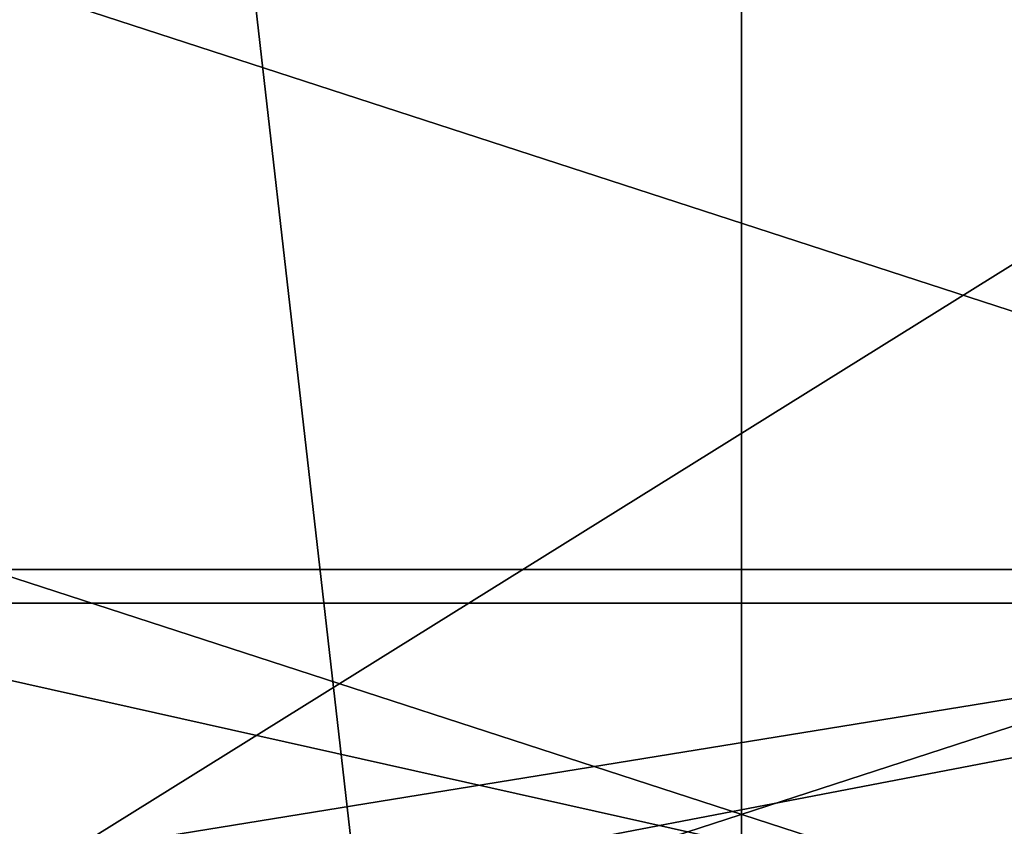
# Model space of a CAD drawing. Header units: millimetres. Extents: x -29 to 28.8, y -75.2 to 10.
# Tile 40 of 256: x -1.9 to 0.7, y -45.2 to -43. Entities that reach past the tile are written whole.
import ezdxf

# ---------------------------------------------------------------- set-up
doc = ezdxf.new("R2010")
doc.units = ezdxf.units.MM
doc.header["$LTSCALE"] = 88.413066
for name, color, linetype in [('102', 7, 'CONTINUOUS'), ('109', 7, 'CONTINUOUS'), ('2', 7, 'CONTINUOUS'), ('22', 7, 'CONTINUOUS'), ('27', 7, 'CONTINUOUS'), ('28', 7, 'CONTINUOUS'), ('379', 7, 'CONTINUOUS'), ('385', 7, 'CONTINUOUS')]:
    doc.layers.add(name, color=color, linetype=linetype)

msp = doc.modelspace()

# ---------------------------------------------------------------- linework, layer by layer
at = {"layer": '102', "linetype": 'CONTINUOUS'}
for points in [[(-2.8297, -44.5081, -5.1), (-7.4079, -41.1816, -5.1), (2.8297, -44.5081, -5.1), (-2.8297, -44.5081, -5.1)], [(2.8297, -44.5081, -5.1), (-7.4079, -41.1816, -5.1), (2.4459, -41.9869, -5.1), (2.8297, -44.5081, -5.1)]]:
    msp.add_3dface(points, dxfattribs=at)
at = {"layer": '109', "linetype": 'CONTINUOUS'}
for points in [[(-2.8297, -44.5081, -5.1), (2.8297, -44.5081, -5.1), (-3.1028, -45.4708, -4.1), (-2.8297, -44.5081, -5.1)], [(2.8297, -44.5081, -5.1), (3.1028, -45.4708, -4.1), (-3.1028, -45.4708, -4.1), (2.8297, -44.5081, -5.1)]]:
    msp.add_3dface(points, dxfattribs=at)
at = {"layer": '2', "linetype": 'CONTINUOUS'}
for points in [[(0, -17.8, 159.4998), (-4.1712, -17.8, 158.8392), (0, -54.3, 159.5), (0, -17.8, 159.4998)], [(0, -54.3, 159.5), (-4.1712, -17.8, 158.8392), (-4.1703, -54.3, 158.8389), (0, -54.3, 159.5)], [(4.1712, -17.8, 158.8392), (0, -17.8, 159.4998), (4.1703, -54.3, 158.8389), (4.1712, -17.8, 158.8392)], [(4.1703, -54.3, 158.8389), (0, -17.8, 159.4998), (0, -54.3, 159.5), (4.1703, -54.3, 158.8389)]]:
    msp.add_3dface(points, dxfattribs=at)
at = {"layer": '22', "linetype": 'CONTINUOUS'}
for points in [[(-3.3079, -45.9757, 27.5), (-2.8584, -44.5973, 27.5), (3.3079, -45.9757, 27.5), (-3.3079, -45.9757, 27.5)], [(-2.8584, -44.5973, 27.5), (2.8584, -44.5973, 27.5), (3.3079, -45.9757, 27.5), (-2.8584, -44.5973, 27.5)]]:
    msp.add_3dface(points, dxfattribs=at)
at = {"layer": '27', "linetype": 'CONTINUOUS'}
for points in [[(2.8584, -44.5973, 27.5), (-2.8584, -44.5973, 27.5), (2.8584, -44.5973, 25.5), (2.8584, -44.5973, 27.5)], [(2.8584, -44.5973, 25.5), (-2.8584, -44.5973, 27.5), (-2.8584, -44.5973, 25.5), (2.8584, -44.5973, 25.5)]]:
    msp.add_3dface(points, dxfattribs=at)
at = {"layer": '28', "linetype": 'CONTINUOUS'}
for points in [[(-3.239, -45.7666, 25.5), (3.239, -45.7666, 25.5), (2.8584, -44.5973, 25.5), (-3.239, -45.7666, 25.5)], [(-3.239, -45.7666, 25.5), (2.8584, -44.5973, 25.5), (-2.8584, -44.5973, 25.5), (-3.239, -45.7666, 25.5)]]:
    msp.add_3dface(points, dxfattribs=at)
at = {"layer": '379', "linetype": 'CONTINUOUS'}
for points in [[(8.8992, -42.2655, -102.4), (2.2537, -42.7431, -102.4), (-3.3989, -46.2617, -102.4), (8.8992, -42.2655, -102.4)], [(3.3989, -46.2617, -102.4), (8.8992, -42.2655, -102.4), (-3.3989, -46.2617, -102.4), (3.3989, -46.2617, -102.4)], [(2.2537, -42.7431, -102.4), (-2.2537, -42.7431, -102.4), (-3.3989, -46.2617, -102.4), (2.2537, -42.7431, -102.4)]]:
    msp.add_3dface(points, dxfattribs=at)
at = {"layer": '385', "linetype": 'CONTINUOUS'}
for points in [[(-3.3989, -46.2617, -116.4), (-8.8992, -42.2655, -116.4), (3.3989, -46.2617, -116.4), (-3.3989, -46.2617, -116.4)], [(3.3989, -46.2617, -116.4), (-8.8992, -42.2655, -116.4), (8.8992, -42.2655, -116.4), (3.3989, -46.2617, -116.4)]]:
    msp.add_3dface(points, dxfattribs=at)

doc.saveas('drawing.dxf')
